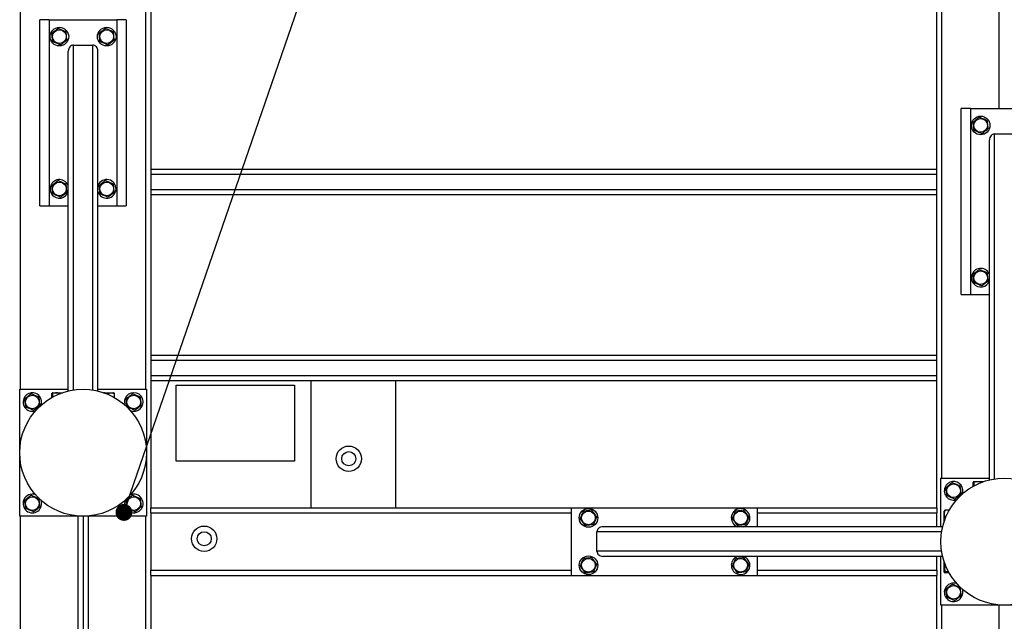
# Model space of a CAD drawing. Header units: millimetres. Extents: x 5 to 589, y 5 to 415.
# Tile 34 of 106: x 251 to 309, y 316 to 352. Entities that reach past the tile are written whole.
import ezdxf

# ---------------------------------------------------------------- set-up
doc = ezdxf.new("R2010")
doc.units = ezdxf.units.MM
doc.layers.add('NOTES', color=6, linetype='Continuous')
doc.layers.add('TRAIT-FORT', color=4, linetype='Continuous', lineweight=25)
doc.dimstyles.new('SLDDIMSTYLE3', dxfattribs={"dimtxt": 0.18, "dimasz": 1, "dimexe": 0, "dimexo": 0.0625, "dimgap": 0, "dimtad": 0, "dimtih": 1, "dimtoh": 1, "dimdec": 0, "dimrnd": 1e-09, "dimzin": 0, "dimdsep": 46, "dimtxsty": 'Standard', "dimblk1": 'DOT', "dimblk2": 'DOT', "dimsah": 1, "dimcen": 0.09, "dimadec": 0, "dimazin": 0, "dimtfac": 1, "dimtdec": 0, "dimtofl": 0, "dimtmove": 0, "dimatfit": 3, "dimldrblk": 'DOT', "dimfxl": 1, "dimfrac": 2, "dimtolj": 1, "dimtzin": 0, "dimarcsym": 0})

# ---------------------------------------------------------------- blocks, each defined once
blk = doc.blocks.new('_DOT')
at = {"color": 0, "linetype": 'ByBlock', "lineweight": -2}
blk.add_line((-0.5, 0), (-1, 0), dxfattribs=at)
at = {"color": 0, "linetype": 'ByBlock', "const_width": 0.5}
blk.add_lwpolyline([(-0.25, 0, 1), (0.25, 0, 1)], format="xyb", close=True, dxfattribs=at)

msp = doc.modelspace()

# ---------------------------------------------------------------- linework, layer by layer
at = {"layer": 'TRAIT-FORT', "color": 4, "linetype": 'Continuous', "lineweight": 25}
for p, q in [((250.82027, 330.05196), (250.82027, 391.30196)), ((258.22027, 391.30196), (258.22027, 330.05196)), ((305.32027, 324.80196), (305.32027, 391.30196)), ((258.52027, 373.55196), (258.52027, 323.05196)), ((305.02027, 323.05196), (305.02027, 373.55196)), ((308.72027, 346.65196), (308.72027, 369.45196)), ((252.52027, 351.90196), (251.97027, 351.90196)), ((251.97027, 340.90196), (251.97027, 351.90196)), ((252.52027, 351.90196), (252.52027, 340.90196)), ((252.52027, 351.90196), (256.52027, 351.90196)), ((257.07027, 351.90196), (256.52027, 351.90196)), ((256.52027, 351.90196), (256.52027, 340.90196)), ((257.07027, 351.90196), (257.07027, 340.90196)), ((253.94527, 350.40196), (255.09527, 350.40196)), ((253.94527, 330.00761), (253.94527, 350.40196)), ((255.09527, 330.00761), (255.09527, 350.40196)), ((253.64527, 329.94845), (253.64527, 350.04637)), ((255.39527, 329.94845), (255.39527, 350.04637)), ((306.47027, 335.65196), (306.47027, 346.65196)), ((307.02027, 346.65196), (306.47027, 346.65196)), ((307.02027, 346.65196), (307.02027, 335.65196)), ((307.02027, 346.65196), (311.02027, 346.65196)), ((308.44527, 345.15196), (309.59527, 345.15196)), ((308.44527, 324.75761), (308.44527, 345.15196)), ((308.14527, 324.69845), (308.14527, 344.79637)), ((305.02027, 343.05196), (258.52027, 343.05196)), ((305.02027, 342.75196), (258.52027, 342.75196)), ((255.41222, 342.11264), (255.39527, 342.0659)), ((305.02027, 341.85196), (258.52027, 341.85196)), ((305.02027, 341.55196), (258.52027, 341.55196)), ((251.97027, 340.90196), (252.52027, 340.90196)), ((252.52027, 340.90196), (253.64527, 340.90196)), ((255.39527, 340.90196), (256.52027, 340.90196)), ((256.52027, 340.90196), (257.07027, 340.90196)), ((306.47027, 335.65196), (307.02027, 335.65196)), ((307.02027, 335.65196), (308.14527, 335.65196)), ((305.02027, 332.05196), (258.52027, 332.05196)), ((305.02027, 331.75196), (258.52027, 331.75196)), ((305.02027, 330.85196), (258.52027, 330.85196)), ((305.02027, 330.55196), (258.52027, 330.55196)), ((260.02027, 330.30196), (267.02027, 330.30196)), ((260.02027, 325.80196), (260.02027, 330.30196)), ((267.02027, 330.30196), (267.02027, 325.80196)), ((268.02027, 323.05196), (268.02027, 330.55196)), ((273.02027, 323.05196), (273.02027, 330.55196)), ((250.77027, 322.55196), (250.77027, 330.05196)), ((250.77027, 330.05196), (253.64527, 330.05196)), ((252.66822, 329.5627), (252.66822, 329.80173)), ((252.71652, 329.85196), (252.69199, 329.8378)), ((252.71652, 329.85196), (253.31196, 329.85196)), ((252.72882, 329.59638), (252.72882, 329.80173)), ((255.39527, 330.05196), (258.27027, 330.05196)), ((255.72857, 329.85196), (256.32402, 329.85196)), ((255.98087, 329.75582), (255.98087, 329.80173)), ((256.34854, 329.8378), (256.32402, 329.85196)), ((256.37231, 329.5627), (256.37231, 329.80173)), ((258.27027, 330.05196), (258.27027, 322.55196)), ((267.02027, 325.80196), (260.02027, 325.80196)), ((305.27027, 321.92696), (305.27027, 324.80196)), ((305.27027, 324.80196), (308.14527, 324.80196)), ((307.16822, 324.3127), (307.16822, 324.55173)), ((307.21652, 324.60196), (307.19199, 324.5878)), ((307.21652, 324.60196), (307.81196, 324.60196)), ((307.22882, 324.34638), (307.22882, 324.55173)), ((258.52027, 323.05196), (283.42027, 323.05196)), ((258.52027, 322.75196), (258.52027, 323.05196)), ((258.52027, 322.75196), (258.52027, 319.35196)), ((258.52027, 322.75196), (283.42027, 322.75196)), ((283.42027, 319.05196), (283.42027, 323.05196)), ((283.42027, 323.05196), (294.42027, 323.05196)), ((294.42027, 321.92696), (294.42027, 323.05196)), ((294.42027, 323.05196), (305.02027, 323.05196)), ((294.42027, 322.75196), (305.02027, 322.75196)), ((305.02027, 323.05196), (305.02027, 322.75196)), ((305.02027, 321.92696), (305.02027, 322.75196)), ((305.48443, 322.88024), (305.47027, 322.85571)), ((305.47027, 322.26026), (305.47027, 322.85571)), ((305.75953, 322.90401), (305.52049, 322.90401)), ((258.27027, 322.55196), (250.77027, 322.55196)), ((250.82027, 282.30196), (250.82027, 322.55196)), ((254.22027, 304.15196), (254.22027, 322.55196)), ((254.52027, 322.55196), (254.52027, 304.15196)), ((254.82027, 322.55196), (254.82027, 304.15196)), ((258.22027, 322.55196), (258.22027, 282.30196)), ((305.56641, 322.51256), (305.52049, 322.51256)), ((284.92027, 320.47696), (284.92027, 321.62696)), ((305.31461, 321.62696), (284.92027, 321.62696)), ((305.37378, 321.92696), (285.27586, 321.92696)), ((293.20959, 321.94391), (293.25633, 321.92696)), ((305.31461, 320.47696), (284.92027, 320.47696)), ((305.37378, 320.17696), (285.27586, 320.17696)), ((294.42027, 319.05196), (294.42027, 320.17696)), ((305.02027, 319.35196), (305.02027, 320.17696)), ((305.27027, 317.30196), (305.27027, 320.17696)), ((305.47027, 319.24821), (305.47027, 319.84366)), ((258.52027, 319.05196), (258.52027, 319.35196)), ((258.52027, 319.35196), (283.42027, 319.35196)), ((294.42027, 319.35196), (305.02027, 319.35196)), ((305.02027, 319.35196), (305.02027, 319.05196)), ((305.47027, 319.24821), (305.48443, 319.22368)), ((305.72584, 319.26052), (305.52049, 319.26052)), ((258.52027, 319.05196), (283.42027, 319.05196)), ((258.52027, 319.05196), (258.52027, 280.55196)), ((283.42027, 319.05196), (294.42027, 319.05196)), ((294.42027, 319.05196), (305.02027, 319.05196)), ((305.02027, 280.55196), (305.02027, 319.05196)), ((305.75953, 319.19991), (305.52049, 319.19991)), ((312.77027, 317.30196), (305.27027, 317.30196)), ((305.32027, 270.80196), (305.32027, 317.30196)), ((308.72027, 292.65196), (308.72027, 317.30196))]:
    msp.add_line(p, q, dxfattribs=at)
for centre, radius in [((253.12027, 350.90196), 0.55), ((253.12027, 350.90196), 0.40375), ((255.92027, 350.90196), 0.55), ((255.92027, 350.90196), 0.40375), ((307.62027, 345.65196), 0.55), ((307.62027, 345.65196), 0.40375), ((253.12027, 341.90196), 0.40375), ((255.92027, 341.90196), 0.40375), ((307.62027, 336.65196), 0.40375), ((254.52027, 326.30196), 3.75), ((251.52027, 329.30196), 0.40375), ((257.52027, 329.30196), 0.40375), ((270.23781, 325.95056), 0.75), ((270.23781, 325.95056), 0.41669), ((309.02027, 321.05196), 3.75), ((306.02027, 324.05196), 0.40375), ((251.52027, 323.30196), 0.40375), ((257.52027, 323.30196), 0.40375), ((284.42027, 322.45196), 0.55), ((284.42027, 322.45196), 0.40375), ((293.42027, 322.45196), 0.40375), ((261.68641, 321.21998), 0.75), ((261.68641, 321.21998), 0.41669), ((284.42027, 319.65196), 0.55), ((284.42027, 319.65196), 0.40375), ((293.42027, 319.65196), 0.40375), ((306.02027, 318.05196), 0.40375)]:
    msp.add_circle(centre, radius, dxfattribs=at)
for centre, start, end in [((253.12027, 341.90196), 157.4773264, 342.6585572), ((253.12027, 341.90196), 17.3414428, 157.4773264), ((255.92027, 341.90196), 197.3414428, 157.4773264), ((307.62027, 336.65196), 157.4773264, 342.6585572), ((307.62027, 336.65196), 17.3414428, 157.4773264), ((251.52027, 329.30196), 337.1203628, 157.4773264), ((257.52027, 329.30196), 246.3019035, 157.4773264), ((251.52027, 329.30196), 157.4773264, 292.0916198), ((257.52027, 329.30196), 157.4773264, 203.8641032), ((306.02027, 324.05196), 336.4969956, 157.4773264), ((306.02027, 324.05196), 157.4773264, 294.0011134), ((251.52027, 323.30196), 157.4773264, 20.3001551), ((251.52027, 323.30196), 69.6998444, 157.4773264), ((257.52027, 323.30196), 157.4773264, 111.9860475), ((293.42027, 322.45196), 287.3414428, 247.4773264), ((293.42027, 319.65196), 107.3414428, 247.4773264), ((293.42027, 319.65196), 247.4773264, 72.6585572), ((306.02027, 318.05196), 157.4773264, 21.0075545), ((306.02027, 318.05196), 67.3881, 157.4773264)]:
    msp.add_arc(centre, 0.55, start, end, dxfattribs=at)
for centre, major_axis, start_param, end_param in [((253.94527, 350.04637), (0, 0.35559), 0, 1.57079633), ((255.09527, 350.04637), (0, 0.35559), 4.71238898, 6.28318531), ((308.44527, 344.79637), (0, 0.35559), 0, 1.57079633), ((285.27586, 321.62696), (-0.35559, 0), 4.71238898, 6.28318531), ((285.27586, 320.47696), (-0.35559, 0), 0, 1.57079633)]:
    msp.add_ellipse(centre, major_axis=major_axis, ratio=0.84366149, start_param=start_param, end_param=end_param, dxfattribs=at)
for points, knots in [([(253.05966, 351.38895), (253.02569, 351.36326), (252.957, 351.31133), (252.85523, 351.23438), (252.75795, 351.16082), (252.69831, 351.11573), (252.66822, 351.09297)], [0, 0, 0, 0, 0.26460494, 0.53494775, 0.76534312, 1, 1, 1, 1]), ([(253.05966, 351.38895), (253.0989, 351.37237), (253.17822, 351.33886), (253.29574, 351.2892), (253.40808, 351.24173), (253.47696, 351.21262), (253.51171, 351.19794)], [0, 0, 0, 0, 0.264604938, 0.534947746, 0.765343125, 1, 1, 1, 1]), ([(255.85966, 351.38895), (255.82569, 351.36326), (255.757, 351.31133), (255.65523, 351.23438), (255.55795, 351.16082), (255.49831, 351.11573), (255.46822, 351.09297)], [0, 0, 0, 0, 0.26460494, 0.53494775, 0.76534312, 1, 1, 1, 1]), ([(255.85966, 351.38895), (255.8989, 351.37237), (255.97822, 351.33886), (256.09574, 351.2892), (256.20808, 351.24173), (256.27696, 351.21262), (256.31171, 351.19794)], [0, 0, 0, 0, 0.264604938, 0.534947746, 0.765343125, 1, 1, 1, 1]), ([(252.72882, 350.60598), (252.72111, 350.66794), (252.70836, 350.77041), (252.68986, 350.91904), (252.67742, 351.01904), (252.67026, 351.07655), (252.66822, 351.09297)], [0, 0, 0, 0, 0.38554949, 0.63764185, 0.89654625, 1, 1, 1, 1]), ([(253.18087, 350.41497), (253.21484, 350.44066), (253.28353, 350.49259), (253.3853, 350.56954), (253.48258, 350.6431), (253.54222, 350.68819), (253.57231, 350.71095)], [0, 0, 0, 0, 0.26460494, 0.53494775, 0.76534313, 1, 1, 1, 1]), ([(253.57231, 350.71095), (253.5646, 350.77291), (253.55185, 350.87538), (253.53335, 351.02401), (253.52091, 351.12401), (253.51375, 351.18152), (253.51171, 351.19794)], [0, 0, 0, 0, 0.38554949, 0.63764185, 0.89654625, 1, 1, 1, 1]), ([(255.52882, 350.60598), (255.52111, 350.66794), (255.50836, 350.77041), (255.48986, 350.91904), (255.47742, 351.01904), (255.47026, 351.07655), (255.46822, 351.09297)], [0, 0, 0, 0, 0.38554949, 0.63764185, 0.89654625, 1, 1, 1, 1]), ([(255.98087, 350.41497), (256.01484, 350.44066), (256.08353, 350.49259), (256.1853, 350.56954), (256.28258, 350.6431), (256.34222, 350.68819), (256.37231, 350.71095)], [0, 0, 0, 0, 0.26460494, 0.53494775, 0.76534313, 1, 1, 1, 1]), ([(256.37231, 350.71095), (256.3646, 350.77291), (256.35185, 350.87538), (256.33335, 351.02401), (256.32091, 351.12401), (256.31375, 351.18152), (256.31171, 351.19794)], [0, 0, 0, 0, 0.38554949, 0.63764185, 0.89654625, 1, 1, 1, 1]), ([(253.18087, 350.41497), (253.14164, 350.43155), (253.06231, 350.46506), (252.94479, 350.51472), (252.83245, 350.56219), (252.76357, 350.5913), (252.72882, 350.60598)], [0, 0, 0, 0, 0.26460494, 0.53494775, 0.76534313, 1, 1, 1, 1]), ([(255.98087, 350.41497), (255.94164, 350.43155), (255.86231, 350.46506), (255.74479, 350.51472), (255.63245, 350.56219), (255.56357, 350.5913), (255.52882, 350.60598)], [0, 0, 0, 0, 0.26460494, 0.53494775, 0.76534313, 1, 1, 1, 1]), ([(307.55966, 346.13895), (307.52569, 346.11326), (307.457, 346.06133), (307.35523, 345.98438), (307.25795, 345.91082), (307.19831, 345.86573), (307.16822, 345.84297)], [0, 0, 0, 0, 0.26460494, 0.53494775, 0.76534312, 1, 1, 1, 1]), ([(307.55966, 346.13895), (307.5989, 346.12237), (307.67822, 346.08886), (307.79574, 346.0392), (307.90808, 345.99173), (307.97696, 345.96262), (308.01171, 345.94794)], [0, 0, 0, 0, 0.264604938, 0.534947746, 0.765343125, 1, 1, 1, 1]), ([(307.22882, 345.35598), (307.22111, 345.41794), (307.20836, 345.52041), (307.18986, 345.66904), (307.17742, 345.76904), (307.17026, 345.82655), (307.16822, 345.84297)], [0, 0, 0, 0, 0.38554949, 0.63764185, 0.89654625, 1, 1, 1, 1]), ([(307.68087, 345.16497), (307.71484, 345.19066), (307.78353, 345.24259), (307.8853, 345.31954), (307.98258, 345.3931), (308.04222, 345.43819), (308.07231, 345.46095)], [0, 0, 0, 0, 0.26460494, 0.53494775, 0.76534313, 1, 1, 1, 1]), ([(308.07231, 345.46095), (308.0646, 345.52291), (308.05185, 345.62538), (308.03335, 345.77401), (308.02091, 345.87401), (308.01375, 345.93152), (308.01171, 345.94794)], [0, 0, 0, 0, 0.38554949, 0.63764185, 0.89654625, 1, 1, 1, 1]), ([(307.68087, 345.16497), (307.64164, 345.18155), (307.56231, 345.21506), (307.44479, 345.26472), (307.33245, 345.31219), (307.26357, 345.3413), (307.22882, 345.35598)], [0, 0, 0, 0, 0.26460494, 0.53494775, 0.76534313, 1, 1, 1, 1]), ([(253.05966, 342.38895), (253.02569, 342.36326), (252.957, 342.31133), (252.85523, 342.23438), (252.75795, 342.16082), (252.69831, 342.11573), (252.66822, 342.09297)], [0, 0, 0, 0, 0.26460494, 0.53494775, 0.76534312, 1, 1, 1, 1]), ([(252.72882, 341.60598), (252.72111, 341.66794), (252.70836, 341.77041), (252.68986, 341.91904), (252.67742, 342.01904), (252.67026, 342.07655), (252.66822, 342.09297)], [0, 0, 0, 0, 0.38554949, 0.63764185, 0.89654625, 1, 1, 1, 1]), ([(253.05966, 342.38895), (253.0989, 342.37237), (253.17822, 342.33886), (253.29574, 342.2892), (253.40808, 342.24173), (253.47696, 342.21262), (253.51171, 342.19794)], [0, 0, 0, 0, 0.264604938, 0.534947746, 0.765343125, 1, 1, 1, 1]), ([(253.57231, 341.71095), (253.5646, 341.77291), (253.55185, 341.87538), (253.53335, 342.02401), (253.52091, 342.12401), (253.51375, 342.18152), (253.51171, 342.19794)], [0, 0, 0, 0, 0.38554949, 0.63764185, 0.89654625, 1, 1, 1, 1]), ([(255.85966, 342.38895), (255.82569, 342.36326), (255.757, 342.31133), (255.65523, 342.23438), (255.55795, 342.16082), (255.49831, 342.11573), (255.46822, 342.09297)], [0, 0, 0, 0, 0.26460494, 0.53494775, 0.76534312, 1, 1, 1, 1]), ([(255.52882, 341.60598), (255.52111, 341.66794), (255.50836, 341.77041), (255.48986, 341.91904), (255.47742, 342.01904), (255.47026, 342.07655), (255.46822, 342.09297)], [0, 0, 0, 0, 0.38554949, 0.63764185, 0.89654625, 1, 1, 1, 1]), ([(255.85966, 342.38895), (255.8989, 342.37237), (255.97822, 342.33886), (256.09574, 342.2892), (256.20808, 342.24173), (256.27696, 342.21262), (256.31171, 342.19794)], [0, 0, 0, 0, 0.264604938, 0.534947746, 0.765343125, 1, 1, 1, 1]), ([(256.37231, 341.71095), (256.3646, 341.77291), (256.35185, 341.87538), (256.33335, 342.02401), (256.32091, 342.12401), (256.31375, 342.18152), (256.31171, 342.19794)], [0, 0, 0, 0, 0.38554949, 0.63764185, 0.89654625, 1, 1, 1, 1]), ([(253.18087, 341.41497), (253.14164, 341.43155), (253.06231, 341.46506), (252.94479, 341.51472), (252.83245, 341.56219), (252.76357, 341.5913), (252.72882, 341.60598)], [0, 0, 0, 0, 0.26460494, 0.53494775, 0.76534313, 1, 1, 1, 1]), ([(253.18087, 341.41497), (253.21484, 341.44066), (253.28353, 341.49259), (253.3853, 341.56954), (253.48258, 341.6431), (253.54222, 341.68819), (253.57231, 341.71095)], [0, 0, 0, 0, 0.26460494, 0.53494775, 0.76534313, 1, 1, 1, 1]), ([(255.98087, 341.41497), (255.94164, 341.43155), (255.86231, 341.46506), (255.74479, 341.51472), (255.63245, 341.56219), (255.56357, 341.5913), (255.52882, 341.60598)], [0, 0, 0, 0, 0.26460494, 0.53494775, 0.76534313, 1, 1, 1, 1]), ([(255.98087, 341.41497), (256.01484, 341.44066), (256.08353, 341.49259), (256.1853, 341.56954), (256.28258, 341.6431), (256.34222, 341.68819), (256.37231, 341.71095)], [0, 0, 0, 0, 0.26460494, 0.53494775, 0.76534313, 1, 1, 1, 1]), ([(307.55966, 337.13895), (307.52569, 337.11326), (307.457, 337.06133), (307.35523, 336.98438), (307.25795, 336.91082), (307.19831, 336.86573), (307.16822, 336.84297)], [0, 0, 0, 0, 0.26460494, 0.53494775, 0.76534312, 1, 1, 1, 1]), ([(307.22882, 336.35598), (307.22111, 336.41794), (307.20836, 336.52041), (307.18986, 336.66904), (307.17742, 336.76904), (307.17026, 336.82655), (307.16822, 336.84297)], [0, 0, 0, 0, 0.38554949, 0.63764185, 0.89654625, 1, 1, 1, 1]), ([(307.55966, 337.13895), (307.5989, 337.12237), (307.67822, 337.08886), (307.79574, 337.0392), (307.90808, 336.99173), (307.97696, 336.96262), (308.01171, 336.94794)], [0, 0, 0, 0, 0.264604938, 0.534947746, 0.765343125, 1, 1, 1, 1]), ([(308.07231, 336.46095), (308.0646, 336.52291), (308.05185, 336.62538), (308.03335, 336.77401), (308.02091, 336.87401), (308.01375, 336.93152), (308.01171, 336.94794)], [0, 0, 0, 0, 0.38554949, 0.63764185, 0.89654625, 1, 1, 1, 1]), ([(307.68087, 336.16497), (307.64164, 336.18155), (307.56231, 336.21506), (307.44479, 336.26472), (307.33245, 336.31219), (307.26357, 336.3413), (307.22882, 336.35598)], [0, 0, 0, 0, 0.26460494, 0.53494775, 0.76534313, 1, 1, 1, 1]), ([(307.68087, 336.16497), (307.71484, 336.19066), (307.78353, 336.24259), (307.8853, 336.31954), (307.98258, 336.3931), (308.04222, 336.43819), (308.07231, 336.46095)], [0, 0, 0, 0, 0.26460494, 0.53494775, 0.76534313, 1, 1, 1, 1]), ([(251.45966, 329.78895), (251.42569, 329.76326), (251.357, 329.71133), (251.25523, 329.63438), (251.15795, 329.56082), (251.09831, 329.51573), (251.06822, 329.49297)], [0, 0, 0, 0, 0.26460494, 0.53494775, 0.76534312, 1, 1, 1, 1]), ([(251.45966, 329.78895), (251.4989, 329.77237), (251.57822, 329.73886), (251.69574, 329.6892), (251.80808, 329.64173), (251.87696, 329.61262), (251.91171, 329.59794)], [0, 0, 0, 0, 0.264604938, 0.534947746, 0.765343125, 1, 1, 1, 1]), ([(252.72882, 329.80173), (252.72111, 329.81692), (252.70836, 329.84204), (252.68986, 329.83971), (252.67742, 329.82226), (252.67026, 329.80629), (252.66822, 329.80173)], [0, 0, 0, 0, 0.38554949, 0.63764185, 0.89654625, 1, 1, 1, 1]), ([(253.18087, 329.80173), (253.14164, 329.8127), (253.06231, 329.83486), (252.94479, 329.84297), (252.83245, 329.83107), (252.76357, 329.81157), (252.72882, 329.80173)], [0, 0, 0, 0, 0.26460494, 0.53494775, 0.76534313, 1, 1, 1, 1]), ([(255.98087, 329.80173), (255.94163, 329.81301), (255.86241, 329.83579), (255.78049, 329.83823), (255.73916, 329.83946)], [0, 0, 0, 0, 0.49541808, 1, 1, 1, 1]), ([(255.98087, 329.80173), (256.01484, 329.8127), (256.08353, 329.83486), (256.1853, 329.84297), (256.28258, 329.83107), (256.34222, 329.81157), (256.37231, 329.80173)], [0, 0, 0, 0, 0.26460494, 0.53494775, 0.76534313, 1, 1, 1, 1]), ([(256.37231, 329.80173), (256.36462, 329.81973), (256.35675, 329.83814), (256.34867, 329.83748), (256.34849, 329.83747)], [0, 0, 0, 0, 0.9774919, 1, 1, 1, 1]), ([(257.45966, 329.78895), (257.42569, 329.76326), (257.357, 329.71133), (257.25523, 329.63438), (257.15795, 329.56082), (257.09831, 329.51573), (257.06822, 329.49297)], [0, 0, 0, 0, 0.26460494, 0.53494775, 0.76534312, 1, 1, 1, 1]), ([(257.45966, 329.78895), (257.4989, 329.77237), (257.57822, 329.73886), (257.69574, 329.6892), (257.80808, 329.64173), (257.87696, 329.61262), (257.91171, 329.59794)], [0, 0, 0, 0, 0.264604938, 0.534947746, 0.765343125, 1, 1, 1, 1]), ([(251.12882, 329.00598), (251.12111, 329.06794), (251.10836, 329.17041), (251.08986, 329.31904), (251.07742, 329.41904), (251.07026, 329.47655), (251.06822, 329.49297)], [0, 0, 0, 0, 0.38554949, 0.63764185, 0.89654625, 1, 1, 1, 1]), ([(251.97231, 329.11095), (251.9646, 329.17291), (251.95185, 329.27538), (251.93335, 329.42401), (251.92091, 329.52401), (251.91375, 329.58152), (251.91171, 329.59794)], [0, 0, 0, 0, 0.38554949, 0.63764185, 0.89654625, 1, 1, 1, 1]), ([(257.12882, 329.00598), (257.12111, 329.06794), (257.10836, 329.17041), (257.08986, 329.31904), (257.07742, 329.41904), (257.07026, 329.47655), (257.06822, 329.49297)], [0, 0, 0, 0, 0.38554949, 0.63764185, 0.89654625, 1, 1, 1, 1]), ([(257.97231, 329.11095), (257.9646, 329.17291), (257.95185, 329.27538), (257.93335, 329.42401), (257.92091, 329.52401), (257.91375, 329.58152), (257.91171, 329.59794)], [0, 0, 0, 0, 0.38554949, 0.63764185, 0.89654625, 1, 1, 1, 1]), ([(251.58087, 328.81497), (251.54164, 328.83155), (251.46231, 328.86506), (251.34479, 328.91472), (251.23245, 328.96219), (251.16357, 328.9913), (251.12882, 329.00598)], [0, 0, 0, 0, 0.26460494, 0.53494775, 0.76534313, 1, 1, 1, 1]), ([(251.58087, 328.81497), (251.61484, 328.84066), (251.68353, 328.89259), (251.7853, 328.96954), (251.88258, 329.0431), (251.94222, 329.08819), (251.97231, 329.11095)], [0, 0, 0, 0, 0.26460494, 0.53494775, 0.76534313, 1, 1, 1, 1]), ([(257.58087, 328.81497), (257.54164, 328.83155), (257.46231, 328.86506), (257.34479, 328.91472), (257.23245, 328.96219), (257.16357, 328.9913), (257.12882, 329.00598)], [0, 0, 0, 0, 0.26460494, 0.53494775, 0.76534313, 1, 1, 1, 1]), ([(257.58087, 328.81497), (257.61484, 328.84066), (257.68353, 328.89259), (257.7853, 328.96954), (257.88258, 329.0431), (257.94222, 329.08819), (257.97231, 329.11095)], [0, 0, 0, 0, 0.26460494, 0.53494775, 0.76534313, 1, 1, 1, 1]), ([(305.95966, 324.53895), (305.92569, 324.51326), (305.857, 324.46133), (305.75523, 324.38438), (305.65795, 324.31082), (305.59831, 324.26573), (305.56822, 324.24297)], [0, 0, 0, 0, 0.26460494, 0.53494775, 0.76534312, 1, 1, 1, 1]), ([(305.95966, 324.53895), (305.9989, 324.52237), (306.07822, 324.48886), (306.19574, 324.4392), (306.30808, 324.39173), (306.37696, 324.36262), (306.41171, 324.34794)], [0, 0, 0, 0, 0.264604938, 0.534947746, 0.765343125, 1, 1, 1, 1]), ([(307.22882, 324.55173), (307.22111, 324.56692), (307.20836, 324.59204), (307.18986, 324.58971), (307.17742, 324.57226), (307.17026, 324.55629), (307.16822, 324.55173)], [0, 0, 0, 0, 0.38554949, 0.63764185, 0.89654625, 1, 1, 1, 1]), ([(307.68087, 324.55173), (307.64164, 324.5627), (307.56231, 324.58486), (307.44479, 324.59297), (307.33245, 324.58107), (307.26357, 324.56157), (307.22882, 324.55173)], [0, 0, 0, 0, 0.26460494, 0.53494775, 0.76534313, 1, 1, 1, 1]), ([(305.62882, 323.75598), (305.62111, 323.81794), (305.60836, 323.92041), (305.58986, 324.06904), (305.57742, 324.16904), (305.57026, 324.22655), (305.56822, 324.24297)], [0, 0, 0, 0, 0.38554949, 0.63764185, 0.89654625, 1, 1, 1, 1]), ([(306.47231, 323.86095), (306.4646, 323.92291), (306.45185, 324.02538), (306.43335, 324.17401), (306.42091, 324.27401), (306.41375, 324.33152), (306.41171, 324.34794)], [0, 0, 0, 0, 0.38554949, 0.63764185, 0.89654625, 1, 1, 1, 1]), ([(251.45966, 323.78895), (251.42569, 323.76326), (251.357, 323.71133), (251.25523, 323.63438), (251.15795, 323.56082), (251.09831, 323.51573), (251.06822, 323.49297)], [0, 0, 0, 0, 0.26460494, 0.53494775, 0.76534312, 1, 1, 1, 1]), ([(251.12882, 323.00598), (251.12111, 323.06794), (251.10836, 323.17041), (251.08986, 323.31904), (251.07742, 323.41904), (251.07026, 323.47655), (251.06822, 323.49297)], [0, 0, 0, 0, 0.38554949, 0.63764185, 0.89654625, 1, 1, 1, 1]), ([(251.45966, 323.78895), (251.4989, 323.77237), (251.57822, 323.73886), (251.69574, 323.6892), (251.80808, 323.64173), (251.87696, 323.61262), (251.91171, 323.59794)], [0, 0, 0, 0, 0.264604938, 0.534947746, 0.765343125, 1, 1, 1, 1]), ([(251.97231, 323.11095), (251.9646, 323.17291), (251.95185, 323.27538), (251.93335, 323.42401), (251.92091, 323.52401), (251.91375, 323.58152), (251.91171, 323.59794)], [0, 0, 0, 0, 0.38554949, 0.63764185, 0.89654625, 1, 1, 1, 1]), ([(257.45966, 323.78895), (257.42569, 323.76326), (257.357, 323.71133), (257.25523, 323.63438), (257.15795, 323.56082), (257.09831, 323.51573), (257.06822, 323.49297)], [0, 0, 0, 0, 0.26460494, 0.53494775, 0.76534312, 1, 1, 1, 1]), ([(257.12882, 323.00598), (257.12111, 323.06794), (257.10836, 323.17041), (257.08986, 323.31904), (257.07742, 323.41904), (257.07026, 323.47655), (257.06822, 323.49297)], [0, 0, 0, 0, 0.38554949, 0.63764185, 0.89654625, 1, 1, 1, 1]), ([(257.45966, 323.78895), (257.4989, 323.77237), (257.57822, 323.73886), (257.69574, 323.6892), (257.80808, 323.64173), (257.87696, 323.61262), (257.91171, 323.59794)], [0, 0, 0, 0, 0.264604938, 0.534947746, 0.765343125, 1, 1, 1, 1]), ([(257.97231, 323.11095), (257.9646, 323.17291), (257.95185, 323.27538), (257.93335, 323.42401), (257.92091, 323.52401), (257.91375, 323.58152), (257.91171, 323.59794)], [0, 0, 0, 0, 0.38554949, 0.63764185, 0.89654625, 1, 1, 1, 1]), ([(306.08087, 323.56497), (306.04164, 323.58155), (305.96231, 323.61506), (305.84479, 323.66472), (305.73245, 323.71219), (305.66357, 323.7413), (305.62882, 323.75598)], [0, 0, 0, 0, 0.26460494, 0.53494775, 0.76534313, 1, 1, 1, 1]), ([(306.08087, 323.56497), (306.11484, 323.59066), (306.18353, 323.64259), (306.2853, 323.71954), (306.38258, 323.7931), (306.44222, 323.83819), (306.47231, 323.86095)], [0, 0, 0, 0, 0.26460494, 0.53494775, 0.76534313, 1, 1, 1, 1]), ([(251.58087, 322.81497), (251.54164, 322.83155), (251.46231, 322.86506), (251.34479, 322.91472), (251.23245, 322.96219), (251.16357, 322.9913), (251.12882, 323.00598)], [0, 0, 0, 0, 0.26460494, 0.53494775, 0.76534313, 1, 1, 1, 1]), ([(251.58087, 322.81497), (251.61484, 322.84066), (251.68353, 322.89259), (251.7853, 322.96954), (251.88258, 323.0431), (251.94222, 323.08819), (251.97231, 323.11095)], [0, 0, 0, 0, 0.26460494, 0.53494775, 0.76534313, 1, 1, 1, 1]), ([(257.58087, 322.81497), (257.54164, 322.83155), (257.46231, 322.86506), (257.34479, 322.91472), (257.23245, 322.96219), (257.16357, 322.9913), (257.12882, 323.00598)], [0, 0, 0, 0, 0.26460494, 0.53494775, 0.76534313, 1, 1, 1, 1]), ([(257.58087, 322.81497), (257.61484, 322.84066), (257.68353, 322.89259), (257.7853, 322.96954), (257.88258, 323.0431), (257.94222, 323.08819), (257.97231, 323.11095)], [0, 0, 0, 0, 0.26460494, 0.53494775, 0.76534313, 1, 1, 1, 1]), ([(283.93327, 322.39136), (283.94985, 322.43059), (283.98337, 322.50991), (284.03303, 322.62743), (284.0805, 322.73978), (284.1096, 322.80865), (284.12429, 322.8434)], [0, 0, 0, 0, 0.26460494, 0.53494775, 0.76534313, 1, 1, 1, 1]), ([(284.61128, 322.90401), (284.54932, 322.8963), (284.44684, 322.88355), (284.29821, 322.86505), (284.19822, 322.85261), (284.14071, 322.84545), (284.12429, 322.8434)], [0, 0, 0, 0, 0.38554949, 0.63764185, 0.89654625, 1, 1, 1, 1]), ([(284.90726, 322.51256), (284.88157, 322.54654), (284.82963, 322.61522), (284.75268, 322.71699), (284.67913, 322.81428), (284.63403, 322.87392), (284.61128, 322.90401)], [0, 0, 0, 0, 0.26460494, 0.53494775, 0.76534313, 1, 1, 1, 1]), ([(292.93327, 322.39136), (292.94985, 322.43059), (292.98337, 322.50991), (293.03303, 322.62743), (293.0805, 322.73978), (293.1096, 322.80865), (293.12429, 322.8434)], [0, 0, 0, 0, 0.26460494, 0.53494775, 0.76534313, 1, 1, 1, 1]), ([(293.61128, 322.90401), (293.54932, 322.8963), (293.44684, 322.88355), (293.29821, 322.86505), (293.19822, 322.85261), (293.14071, 322.84545), (293.12429, 322.8434)], [0, 0, 0, 0, 0.38554949, 0.63764185, 0.89654625, 1, 1, 1, 1]), ([(293.90726, 322.51256), (293.88157, 322.54654), (293.82963, 322.61522), (293.75268, 322.71699), (293.67913, 322.81428), (293.63403, 322.87392), (293.61128, 322.90401)], [0, 0, 0, 0, 0.26460494, 0.53494775, 0.76534313, 1, 1, 1, 1]), ([(305.52049, 322.51256), (305.50953, 322.54654), (305.48736, 322.61522), (305.47926, 322.71699), (305.49116, 322.81428), (305.51066, 322.87392), (305.52049, 322.90401)], [0, 0, 0, 0, 0.26460494, 0.53494775, 0.76534313, 1, 1, 1, 1]), ([(305.52049, 322.90401), (305.5025, 322.89632), (305.48408, 322.88845), (305.48474, 322.88037), (305.48476, 322.88018)], [0, 0, 0, 0, 0.9774919, 1, 1, 1, 1]), ([(283.93327, 322.39136), (283.95896, 322.35738), (284.0109, 322.2887), (284.08785, 322.18693), (284.1614, 322.08964), (284.2065, 322.03), (284.22925, 321.99991)], [0, 0, 0, 0, 0.26460494, 0.53494775, 0.76534312, 1, 1, 1, 1]), ([(284.90726, 322.51256), (284.89068, 322.47333), (284.85716, 322.39401), (284.8075, 322.27649), (284.76003, 322.16414), (284.73093, 322.09527), (284.71625, 322.06052)], [0, 0, 0, 0, 0.26460494, 0.53494775, 0.76534313, 1, 1, 1, 1]), ([(292.93327, 322.39136), (292.95896, 322.35738), (293.0109, 322.2887), (293.08785, 322.18693), (293.1614, 322.08964), (293.2065, 322.03), (293.22925, 321.99991)], [0, 0, 0, 0, 0.26460494, 0.53494775, 0.76534312, 1, 1, 1, 1]), ([(293.90726, 322.51256), (293.89068, 322.47333), (293.85716, 322.39401), (293.8075, 322.27649), (293.76003, 322.16414), (293.73093, 322.09527), (293.71625, 322.06052)], [0, 0, 0, 0, 0.26460494, 0.53494775, 0.76534313, 1, 1, 1, 1]), ([(305.52049, 322.51256), (305.50921, 322.47332), (305.48644, 322.39411), (305.484, 322.31219), (305.48277, 322.27085)], [0, 0, 0, 0, 0.49541808, 1, 1, 1, 1]), ([(284.71625, 322.06052), (284.65429, 322.0528), (284.55181, 322.04005), (284.40318, 322.02156), (284.30319, 322.00911), (284.24567, 322.00195), (284.22925, 321.99991)], [0, 0, 0, 0, 0.385549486, 0.637641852, 0.896546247, 1, 1, 1, 1]), ([(293.71625, 322.06052), (293.65429, 322.0528), (293.55181, 322.04005), (293.40318, 322.02156), (293.30319, 322.00911), (293.24567, 322.00195), (293.22925, 321.99991)], [0, 0, 0, 0, 0.385549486, 0.637641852, 0.896546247, 1, 1, 1, 1]), ([(283.93327, 319.59136), (283.94985, 319.63059), (283.98337, 319.70991), (284.03303, 319.82743), (284.0805, 319.93978), (284.1096, 320.00865), (284.12429, 320.0434)], [0, 0, 0, 0, 0.26460494, 0.53494775, 0.76534313, 1, 1, 1, 1]), ([(284.61128, 320.10401), (284.54932, 320.0963), (284.44684, 320.08355), (284.29821, 320.06505), (284.19822, 320.05261), (284.14071, 320.04545), (284.12429, 320.0434)], [0, 0, 0, 0, 0.38554949, 0.63764185, 0.89654625, 1, 1, 1, 1]), ([(284.90726, 319.71256), (284.88157, 319.74654), (284.82963, 319.81522), (284.75268, 319.91699), (284.67913, 320.01428), (284.63403, 320.07392), (284.61128, 320.10401)], [0, 0, 0, 0, 0.26460494, 0.53494775, 0.76534313, 1, 1, 1, 1]), ([(292.93327, 319.59136), (292.94985, 319.63059), (292.98337, 319.70991), (293.03303, 319.82743), (293.0805, 319.93978), (293.1096, 320.00865), (293.12429, 320.0434)], [0, 0, 0, 0, 0.26460494, 0.53494775, 0.76534313, 1, 1, 1, 1]), ([(293.61128, 320.10401), (293.54932, 320.0963), (293.44684, 320.08355), (293.29821, 320.06505), (293.19822, 320.05261), (293.14071, 320.04545), (293.12429, 320.0434)], [0, 0, 0, 0, 0.38554949, 0.63764185, 0.89654625, 1, 1, 1, 1]), ([(293.90726, 319.71256), (293.88157, 319.74654), (293.82963, 319.81522), (293.75268, 319.91699), (293.67913, 320.01428), (293.63403, 320.07392), (293.61128, 320.10401)], [0, 0, 0, 0, 0.26460494, 0.53494775, 0.76534313, 1, 1, 1, 1]), ([(283.93327, 319.59136), (283.95896, 319.55738), (284.0109, 319.4887), (284.08785, 319.38693), (284.1614, 319.28964), (284.2065, 319.23), (284.22925, 319.19991)], [0, 0, 0, 0, 0.26460494, 0.53494775, 0.76534312, 1, 1, 1, 1]), ([(284.71625, 319.26052), (284.65429, 319.2528), (284.55181, 319.24005), (284.40318, 319.22156), (284.30319, 319.20911), (284.24567, 319.20195), (284.22925, 319.19991)], [0, 0, 0, 0, 0.385549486, 0.637641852, 0.896546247, 1, 1, 1, 1]), ([(284.90726, 319.71256), (284.89068, 319.67333), (284.85716, 319.59401), (284.8075, 319.47649), (284.76003, 319.36414), (284.73093, 319.29527), (284.71625, 319.26052)], [0, 0, 0, 0, 0.26460494, 0.53494775, 0.76534313, 1, 1, 1, 1]), ([(292.93327, 319.59136), (292.95896, 319.55738), (293.0109, 319.4887), (293.08785, 319.38693), (293.1614, 319.28964), (293.2065, 319.23), (293.22925, 319.19991)], [0, 0, 0, 0, 0.26460494, 0.53494775, 0.76534312, 1, 1, 1, 1]), ([(293.71625, 319.26052), (293.65429, 319.2528), (293.55181, 319.24005), (293.40318, 319.22156), (293.30319, 319.20911), (293.24567, 319.20195), (293.22925, 319.19991)], [0, 0, 0, 0, 0.385549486, 0.637641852, 0.896546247, 1, 1, 1, 1]), ([(293.90726, 319.71256), (293.89068, 319.67333), (293.85716, 319.59401), (293.8075, 319.47649), (293.76003, 319.36414), (293.73093, 319.29527), (293.71625, 319.26052)], [0, 0, 0, 0, 0.26460494, 0.53494775, 0.76534313, 1, 1, 1, 1]), ([(305.52049, 319.26052), (305.50531, 319.2528), (305.48019, 319.24005), (305.48252, 319.22156), (305.49996, 319.20911), (305.51593, 319.20195), (305.52049, 319.19991)], [0, 0, 0, 0, 0.385549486, 0.637641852, 0.896546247, 1, 1, 1, 1]), ([(305.52049, 319.71256), (305.50953, 319.67333), (305.48736, 319.59401), (305.47926, 319.47649), (305.49116, 319.36414), (305.51066, 319.29527), (305.52049, 319.26052)], [0, 0, 0, 0, 0.26460494, 0.53494775, 0.76534313, 1, 1, 1, 1]), ([(305.95966, 318.53895), (305.92569, 318.51326), (305.857, 318.46133), (305.75523, 318.38438), (305.65795, 318.31082), (305.59831, 318.26573), (305.56822, 318.24297)], [0, 0, 0, 0, 0.26460494, 0.53494775, 0.76534312, 1, 1, 1, 1]), ([(305.62882, 317.75598), (305.62111, 317.81794), (305.60836, 317.92041), (305.58986, 318.06904), (305.57742, 318.16904), (305.57026, 318.22655), (305.56822, 318.24297)], [0, 0, 0, 0, 0.38554949, 0.63764185, 0.89654625, 1, 1, 1, 1]), ([(305.95966, 318.53895), (305.9989, 318.52237), (306.07822, 318.48886), (306.19574, 318.4392), (306.30808, 318.39173), (306.37696, 318.36262), (306.41171, 318.34794)], [0, 0, 0, 0, 0.264604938, 0.534947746, 0.765343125, 1, 1, 1, 1]), ([(306.47231, 317.86095), (306.4646, 317.92291), (306.45185, 318.02538), (306.43335, 318.17401), (306.42091, 318.27401), (306.41375, 318.33152), (306.41171, 318.34794)], [0, 0, 0, 0, 0.38554949, 0.63764185, 0.89654625, 1, 1, 1, 1]), ([(306.08087, 317.56497), (306.04164, 317.58155), (305.96231, 317.61506), (305.84479, 317.66472), (305.73245, 317.71219), (305.66357, 317.7413), (305.62882, 317.75598)], [0, 0, 0, 0, 0.26460494, 0.53494775, 0.76534313, 1, 1, 1, 1]), ([(306.08087, 317.56497), (306.11484, 317.59066), (306.18353, 317.64259), (306.2853, 317.71954), (306.38258, 317.7931), (306.44222, 317.83819), (306.47231, 317.86095)], [0, 0, 0, 0, 0.26460494, 0.53494775, 0.76534313, 1, 1, 1, 1])]:
    msp.add_open_spline(points, degree=3, knots=knots, dxfattribs=at)

# ---------------------------------------------------------------- leaders
at = {"layer": 'NOTES', "color": 211}
msp.add_leader([(256.93859, 322.77626), (283.96112, 401.0851)], dimstyle='SLDDIMSTYLE3', dxfattribs=at)

doc.saveas('drawing.dxf')
